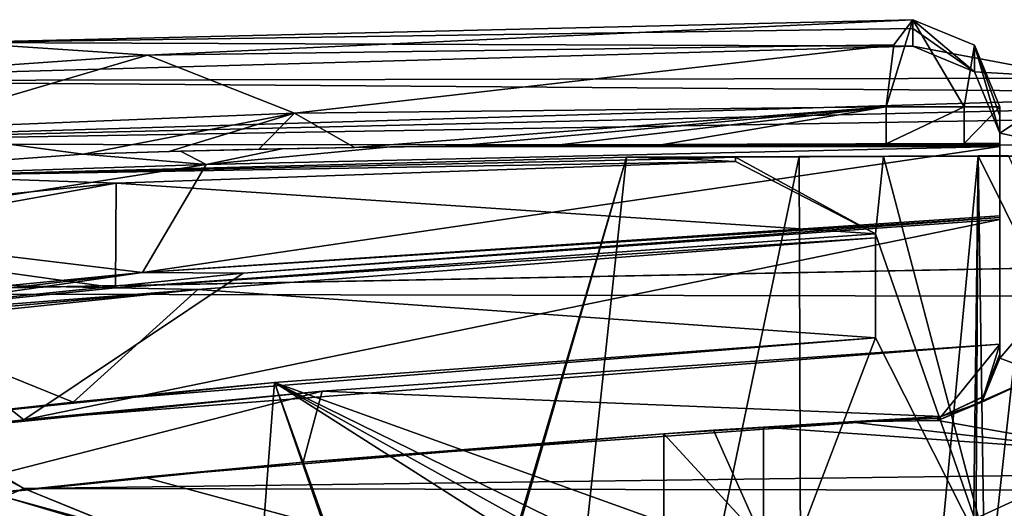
# Model space of a CAD drawing. Extents: x -54 to 446, y -6 to 1400.
# Tile 215 of 254: x -11.87 to -3.97, y 1396.57 to 1400.49. Entities that reach past the tile are written whole.
import ezdxf

# ---------------------------------------------------------------- set-up
doc = ezdxf.new("R2010")
doc.units = 0
doc.header["$LTSCALE"] = 52.148148
for name, color, linetype in [('1094', 7, 'CONTINUOUS'), ('1156', 7, 'CONTINUOUS'), ('1178', 7, 'CONTINUOUS'), ('1205', 7, 'CONTINUOUS'), ('1270', 7, 'CONTINUOUS'), ('1315', 7, 'CONTINUOUS'), ('1366', 7, 'CONTINUOUS'), ('1373', 7, 'CONTINUOUS'), ('1382', 7, 'CONTINUOUS'), ('1398', 7, 'CONTINUOUS'), ('1401', 7, 'CONTINUOUS'), ('1402', 7, 'CONTINUOUS'), ('1403', 7, 'CONTINUOUS'), ('1419', 7, 'CONTINUOUS'), ('1428', 7, 'CONTINUOUS'), ('1430', 7, 'CONTINUOUS'), ('1431', 7, 'CONTINUOUS'), ('1435', 7, 'CONTINUOUS'), ('1436', 7, 'CONTINUOUS'), ('1460', 7, 'CONTINUOUS'), ('1473', 7, 'CONTINUOUS'), ('1486', 7, 'CONTINUOUS'), ('1495', 7, 'CONTINUOUS'), ('1498', 7, 'CONTINUOUS'), ('1515', 7, 'CONTINUOUS'), ('1517', 7, 'CONTINUOUS'), ('1536', 7, 'CONTINUOUS'), ('1560', 7, 'CONTINUOUS'), ('1566', 7, 'CONTINUOUS'), ('1568', 7, 'CONTINUOUS'), ('1569', 7, 'CONTINUOUS'), ('1571', 7, 'CONTINUOUS'), ('1575', 7, 'CONTINUOUS'), ('881', 7, 'CONTINUOUS'), ('892', 7, 'CONTINUOUS'), ('979', 7, 'CONTINUOUS'), ('999', 7, 'CONTINUOUS')]:
    doc.layers.add(name, color=color, linetype=linetype)

msp = doc.modelspace()

# ---------------------------------------------------------------- linework, layer by layer
at = {"layer": '1094', "color": 7, "linetype": 'CONTINUOUS'}
for points in [[(-5, 1397.9407, -13.0767), (-5, 1398.7732, -13.0767), (-5, 1398.7578, -12.5888), (-5, 1397.9407, -13.0767)], [(-5, 1397.9407, -13.0767), (-5, 1398.7578, -12.5888), (-5, 1397.9407, -12.1083), (-5, 1397.9407, -13.0767)], [(-5, 1398.7578, -12.5888), (-5, 1398.7418, -12.1081), (-5, 1397.9407, -12.1083), (-5, 1398.7578, -12.5888)]]:
    msp.add_3dface(points, dxfattribs=at)
at = {"layer": '1156', "color": 7, "linetype": 'CONTINUOUS'}
for points in [[(-7, 1399.3898, -14.3875), (-12.8001, 1399.2398, -9.5999), (-6.5625, 1399.3753, -13.4882), (-7, 1399.3898, -14.3875)], [(-12.8001, 1399.2398, -9.5999), (-6.125, 1399.3545, -12.5891), (-6.5625, 1399.3753, -13.4882), (-12.8001, 1399.2398, -9.5999)], [(-12.8001, 1399.2398, -9.5999), (-11.0956, 1399.1821, -8.5375), (-6.125, 1399.3545, -12.5891), (-12.8001, 1399.2398, -9.5999)], [(-12.8001, 1399.2398, -9.5999), (-15.7686, 1398.7078, -2.7114), (-11.0956, 1399.1821, -8.5375), (-12.8001, 1399.2398, -9.5999)], [(-15.7686, 1398.7078, -2.7114), (-13.7349, 1398.7078, -2.7114), (-11.0956, 1399.1821, -8.5375), (-15.7686, 1398.7078, -2.7114)]]:
    msp.add_3dface(points, dxfattribs=at)
at = {"layer": '1178', "color": 7, "linetype": 'CONTINUOUS'}
for points in [[(-9.8267, 1397.5815, -9.9718), (-5, 1397.9407, -13.0767), (-11.4435, 1397.4254, -6.3763), (-9.8267, 1397.5815, -9.9718)], [(-5, 1397.9407, -13.0767), (-5, 1397.9407, -12.1083), (-11.4435, 1397.4254, -6.3763), (-5, 1397.9407, -13.0767)], [(-13, 1397.2565, -5.1962), (-9.8267, 1397.5815, -9.9718), (-11.4435, 1397.4254, -6.3763), (-13, 1397.2565, -5.1962)], [(-13, 1397.2565, -1.6155), (-13, 1397.2565, -5.1962), (-11.4435, 1397.4254, -6.3763), (-13, 1397.2565, -1.6155)]]:
    msp.add_3dface(points, dxfattribs=at)
at = {"layer": '1205', "color": 7, "linetype": 'CONTINUOUS'}
for points in [[(-5, 1398.7732, -13.0767), (-11.1032, 1398.3408, -8.5276), (-5, 1398.7418, -12.1081), (-5, 1398.7732, -13.0767)], [(-5, 1398.7418, -12.1081), (-11.1032, 1398.3408, -8.5276), (-10.4415, 1398.3284, -7.911), (-5, 1398.7418, -12.1081)], [(-5, 1398.7578, -12.5888), (-5, 1398.7732, -13.0767), (-5, 1398.7418, -12.1081), (-5, 1398.7578, -12.5888)], [(-11.1032, 1398.3408, -8.5276), (-13.9218, 1398.0571, -1.478), (-10.4415, 1398.3284, -7.911), (-11.1032, 1398.3408, -8.5276)], [(-13.9218, 1398.0571, -1.478), (-13.4672, 1398.0588, -1.4803), (-10.4415, 1398.3284, -7.911), (-13.9218, 1398.0571, -1.478)], [(-13.4672, 1398.0588, -1.4803), (-13.0158, 1398.0606, -1.4827), (-10.4415, 1398.3284, -7.911), (-13.4672, 1398.0588, -1.4803)]]:
    msp.add_3dface(points, dxfattribs=at)
at = {"layer": '1270', "color": 7, "linetype": 'CONTINUOUS'}
for points in [[(-5.6123, 1399.3959, -14.9834), (-7, 1399.3898, -14.3875), (-4.9355, 1399.3959, -13.1012), (-5.6123, 1399.3959, -14.9834)], [(-4.9355, 1399.3959, -13.1012), (-7, 1399.3898, -14.3875), (-6.125, 1399.3898, -12.5891), (-4.9355, 1399.3959, -13.1012)], [(-4.1744, 1399.3989, -15.4458), (-5.6123, 1399.3959, -14.9834), (-4.9355, 1399.3959, -13.1012), (-4.1744, 1399.3989, -15.4458)], [(-3.7038, 1399.3987, -13.5012), (-4.1744, 1399.3989, -15.4458), (-4.9355, 1399.3959, -13.1012), (-3.7038, 1399.3987, -13.5012)], [(-3.9305, 1399.3991, -15.4863), (-4.1744, 1399.3989, -15.4458), (-3.7038, 1399.3987, -13.5012), (-3.9305, 1399.3991, -15.4863)]]:
    msp.add_3dface(points, dxfattribs=at)
at = {"layer": '1315', "color": 7, "linetype": 'CONTINUOUS'}
msp.add_3dface([(-1.7853, 1394.5951, -15.9001), (-4.1744, 1399.3989, -15.4458), (-3.9305, 1399.3991, -15.4863), (-1.7853, 1394.5951, -15.9001)], dxfattribs=at)
at = {"layer": '1366', "color": 7, "linetype": 'CONTINUOUS'}
for points in [[(-4, 1397.8885, -13.4164), (-4.4731, 1397.3086, -13.2662), (-9.4424, 1397.5112, -10.3364), (-4, 1397.8885, -13.4164)], [(-4.4731, 1397.3086, -13.2662), (-4, 1397.8885, -13.4164), (-4.1326, 1397.4687, -13.3762), (-4.4731, 1397.3086, -13.2662)], [(-4.1326, 1397.4687, -13.3762), (-4, 1397.8885, -13.4164), (-4, 1397.8079, -13.4164), (-4.1326, 1397.4687, -13.3762)], [(-9.5953, 1396.9424, -10.1946), (-13, 1396.5998, -5.1962), (-9.4424, 1397.5112, -10.3364), (-9.5953, 1396.9424, -10.1946)], [(-9.4424, 1397.5112, -10.3364), (-13, 1396.5998, -5.1962), (-13, 1397.1551, -5.1962), (-9.4424, 1397.5112, -10.3364)], [(-4.4731, 1397.3086, -13.2662), (-9.5953, 1396.9424, -10.1946), (-9.4424, 1397.5112, -10.3364), (-4.4731, 1397.3086, -13.2662)]]:
    msp.add_3dface(points, dxfattribs=at)
at = {"layer": '1373', "color": 7, "linetype": 'CONTINUOUS'}
for points in [[(-6.7, 1397.1712, -6.9038), (-6.7, 1395.6934, 5.2603), (-10.8758, 1396.8234, -2.9597), (-6.7, 1397.1712, -6.9038)], [(-6.7, 1395.6934, 5.2603), (-13, 1396.5998, -0.9654), (-10.8758, 1396.8234, -2.9597), (-6.7, 1395.6934, 5.2603)], [(-13, 1396.5455, -0.5202), (-13, 1396.5998, -0.9654), (-6.7, 1395.6934, 5.2603), (-13, 1396.5455, -0.5202)]]:
    msp.add_3dface(points, dxfattribs=at)
at = {"layer": '1382', "color": 7, "linetype": 'CONTINUOUS'}
for points in [[(-4, 1399.4739, -13.4164), (-4, 1398.9186, -13.4164), (-10.8861, 1398.4645, -8.803), (-4, 1399.4739, -13.4164)], [(-4, 1399.4739, -13.4164), (-10.8861, 1398.4645, -8.803), (-10.3741, 1399.3298, -9.401), (-4, 1399.4739, -13.4164)], [(-10.8861, 1398.4645, -8.803), (-13.7395, 1398.8059, -2.688), (-10.3741, 1399.3298, -9.401), (-10.8861, 1398.4645, -8.803)], [(-13.9548, 1398.1638, -1.1247), (-13.7395, 1398.8059, -2.688), (-10.8861, 1398.4645, -8.803), (-13.9548, 1398.1638, -1.1247)]]:
    msp.add_3dface(points, dxfattribs=at)
at = {"layer": '1398', "color": 7, "linetype": 'CONTINUOUS'}
for points in [[(-9.6647, 1399.7435, -12.7513), (-11.3617, 1399.4124, -11.2655), (-12.8615, 1399.6144, -9.5174), (-9.6647, 1399.7435, -12.7513)], [(-10.6739, 1399.4347, -11.9193), (-11.3617, 1399.4124, -11.2655), (-9.6647, 1399.7435, -12.7513), (-10.6739, 1399.4347, -11.9193)], [(-9.9506, 1399.4527, -12.5294), (-10.6739, 1399.4347, -11.9193), (-9.6647, 1399.7435, -12.7513), (-9.9506, 1399.4527, -12.5294)], [(-9.1825, 1399.4669, -13.1028), (-9.9506, 1399.4527, -12.5294), (-9.6647, 1399.7435, -12.7513), (-9.1825, 1399.4669, -13.1028)], [(-4.915, 1399.7919, -15.2264), (-9.1825, 1399.4669, -13.1028), (-9.6647, 1399.7435, -12.7513), (-4.915, 1399.7919, -15.2264)], [(-9.1825, 1399.4669, -13.1028), (-4.915, 1399.7919, -15.2264), (-8.384, 1399.4778, -13.6275), (-9.1825, 1399.4669, -13.1028)], [(-8.384, 1399.4778, -13.6275), (-4.915, 1399.7919, -15.2264), (-7.5622, 1399.4857, -14.1001), (-8.384, 1399.4778, -13.6275)], [(-7.5622, 1399.4857, -14.1001), (-4.915, 1399.7919, -15.2264), (-6.7078, 1399.4914, -14.526), (-7.5622, 1399.4857, -14.1001)], [(-4.915, 1399.7919, -15.2264), (-4.915, 1399.4976, -15.2264), (-6.7078, 1399.4914, -14.526), (-4.915, 1399.7919, -15.2264)], [(-11.3617, 1399.4124, -11.2655), (-14.2308, 1399.2049, -7.3133), (-12.8615, 1399.6144, -9.5174), (-11.3617, 1399.4124, -11.2655)]]:
    msp.add_3dface(points, dxfattribs=at)
at = {"layer": '1401', "color": 7, "linetype": 'CONTINUOUS'}
for points in [[(-4, 1397.8885, -12.3693), (-9.4424, 1397.5112, -10.3364), (-11.8395, 1397.2815, -5.369), (-4, 1397.8885, -12.3693)], [(-4, 1397.8885, -13.4164), (-9.4424, 1397.5112, -10.3364), (-4, 1397.8885, -12.3693), (-4, 1397.8885, -13.4164)], [(-9.4424, 1397.5112, -10.3364), (-13, 1397.1551, -5.1962), (-11.8395, 1397.2815, -5.369), (-9.4424, 1397.5112, -10.3364)], [(-13, 1397.1551, -5.1962), (-12.9962, 1397.1555, -0.3126), (-11.8395, 1397.2815, -5.369), (-13, 1397.1551, -5.1962)]]:
    msp.add_3dface(points, dxfattribs=at)
at = {"layer": '1402', "color": 7, "linetype": 'CONTINUOUS'}
for points in [[(-4, 1399.7919, -14.5602), (-4, 1399.7221, -11.5289), (-4, 1399.499, -14.5602), (-4, 1399.7919, -14.5602)], [(-4, 1399.7221, -11.5289), (-4, 1399.5806, -8.5), (-4, 1397.8079, -9.0304), (-4, 1399.7221, -11.5289)], [(-4, 1399.499, -14.5602), (-4, 1399.7221, -11.5289), (-4, 1399.499, -13.839), (-4, 1399.499, -14.5602)], [(-4, 1399.499, -13.839), (-4, 1399.7221, -11.5289), (-4, 1399.4818, -13.839), (-4, 1399.499, -13.839)], [(-4, 1399.4818, -13.839), (-4, 1399.7221, -11.5289), (-4, 1399.478, -13.6277), (-4, 1399.4818, -13.839)], [(-4, 1399.478, -13.6277), (-4, 1399.7221, -11.5289), (-4, 1399.4739, -13.4164), (-4, 1399.478, -13.6277)], [(-4, 1399.4739, -13.4164), (-4, 1399.7221, -11.5289), (-4, 1398.9186, -13.4164), (-4, 1399.4739, -13.4164)], [(-4, 1398.9186, -13.4164), (-4, 1399.7221, -11.5289), (-4, 1398.9047, -12.8886), (-4, 1398.9186, -13.4164)], [(-4, 1398.9047, -12.8886), (-4, 1399.7221, -11.5289), (-4, 1398.8903, -12.3693), (-4, 1398.9047, -12.8886)], [(-4, 1398.8903, -12.3693), (-4, 1399.7221, -11.5289), (-4, 1397.8885, -12.3693), (-4, 1398.8903, -12.3693)], [(-4, 1397.8885, -12.3693), (-4, 1399.7221, -11.5289), (-4, 1397.8079, -9.0304), (-4, 1397.8885, -12.3693)], [(-4, 1399.5806, -8.5), (-4, 1397.7775, -8.5), (-4, 1397.7929, -8.7652), (-4, 1399.5806, -8.5)], [(-4, 1397.8079, -9.0304), (-4, 1399.5806, -8.5), (-4, 1397.7929, -8.7652), (-4, 1397.8079, -9.0304)], [(-4, 1397.8079, -13.4164), (-4, 1397.8885, -13.4164), (-4, 1397.8885, -12.3693), (-4, 1397.8079, -13.4164)], [(-4, 1397.8079, -13.4164), (-4, 1397.8885, -12.3693), (-4, 1397.8079, -9.0304), (-4, 1397.8079, -13.4164)]]:
    msp.add_3dface(points, dxfattribs=at)
at = {"layer": '1403', "color": 7, "linetype": 'CONTINUOUS'}
for points in [[(-4, 1397.7775, -8.5), (-3.6565, 1397.6491, -6.7757), (-4.1464, 1397.4246, -8.521), (-4, 1397.7775, -8.5)], [(-4.1464, 1397.4246, -8.521), (-3.6565, 1397.6491, -6.7757), (-4.5, 1397.2784, -8.5296), (-4.1464, 1397.4246, -8.521)], [(-4.5, 1397.2784, -8.5296), (-3.6565, 1397.6491, -6.7757), (-3.0463, 1397.0206, -5.0191), (-4.5, 1397.2784, -8.5296)]]:
    msp.add_3dface(points, dxfattribs=at)
at = {"layer": '1419', "color": 7, "linetype": 'CONTINUOUS'}
for points in [[(-4, 1397.7775, -8.5), (-4, 1399.5806, -8.5), (-2.6827, 1399.3123, -5.3187), (-4, 1397.7775, -8.5)], [(-3.6565, 1397.6491, -6.7757), (-4, 1397.7775, -8.5), (-2.6827, 1399.3123, -5.3187), (-3.6565, 1397.6491, -6.7757)]]:
    msp.add_3dface(points, dxfattribs=at)
at = {"layer": '1428', "color": 7, "linetype": 'CONTINUOUS'}
for points in [[(-4, 1397.8079, -9.0304), (-4, 1397.7929, -8.7652), (-4.1464, 1397.4246, -8.521), (-4, 1397.8079, -9.0304)], [(-4, 1397.8079, -9.0304), (-4.1464, 1397.4246, -8.521), (-4.1366, 1397.4644, -9.0402), (-4, 1397.8079, -9.0304)], [(-4, 1397.7929, -8.7652), (-4, 1397.7775, -8.5), (-4.1464, 1397.4246, -8.521), (-4, 1397.7929, -8.7652)], [(-4.1464, 1397.4246, -8.521), (-4.4731, 1397.3086, -9.0442), (-4.1366, 1397.4644, -9.0402), (-4.1464, 1397.4246, -8.521)], [(-4.4731, 1397.3086, -9.0442), (-4.1464, 1397.4246, -8.521), (-4.5, 1397.2784, -8.5296), (-4.4731, 1397.3086, -9.0442)], [(-4.4863, 1397.3079, -9.041), (-4.4731, 1397.3086, -9.0442), (-4.5, 1397.2784, -8.5296), (-4.4863, 1397.3079, -9.041)], [(-4.5, 1397.3071, -9.031), (-4.4863, 1397.3079, -9.041), (-4.5, 1397.2784, -8.5296), (-4.5, 1397.3071, -9.031)], [(-4.5, 1397.3071, -9.031), (-4.5, 1397.2784, -8.5296), (-4.5, 1397.293, -8.7803), (-4.5, 1397.3071, -9.031)]]:
    msp.add_3dface(points, dxfattribs=at)
at = {"layer": '1430', "color": 7, "linetype": 'CONTINUOUS'}
for points in [[(-4.7, 1400.2794, -8.4591), (-3.3328, 1400.0238, -4.9258), (-4.2049, 1400.0746, -8.4711), (-4.7, 1400.2794, -8.4591)], [(-3.3328, 1400.0238, -4.9258), (-4, 1399.5806, -8.5), (-4.2049, 1400.0746, -8.4711), (-3.3328, 1400.0238, -4.9258)], [(-2.6827, 1399.3123, -5.3187), (-4, 1399.5806, -8.5), (-3.3328, 1400.0238, -4.9258), (-2.6827, 1399.3123, -5.3187)]]:
    msp.add_3dface(points, dxfattribs=at)
at = {"layer": '1431', "color": 7, "linetype": 'CONTINUOUS'}
for points in [[(-6.3, 1397.1984, -11), (-5.9, 1397.2245, -11), (-5.9, 1396.3, -11), (-6.3, 1397.1984, -11)], [(-6.7, 1397.1712, -11), (-6.3, 1397.1984, -11), (-5.9, 1396.3, -11), (-6.7, 1397.1712, -11)], [(-6.7, 1397.1712, -11), (-5.9, 1396.3, -11), (-6.7, 1396.3, -11), (-6.7, 1397.1712, -11)]]:
    msp.add_3dface(points, dxfattribs=at)
at = {"layer": '1435', "color": 7, "linetype": 'CONTINUOUS'}
for points in [[(-4.1326, 1397.4687, -13.3762), (-4, 1397.8079, -13.4164), (-4.1366, 1397.4644, -9.0402), (-4.1326, 1397.4687, -13.3762)], [(-4, 1397.8079, -13.4164), (-4, 1397.8079, -9.0304), (-4.1366, 1397.4644, -9.0402), (-4, 1397.8079, -13.4164)], [(-4.4731, 1397.3086, -9.0442), (-4.4731, 1397.3086, -13.2662), (-4.1326, 1397.4687, -13.3762), (-4.4731, 1397.3086, -9.0442)], [(-4.4731, 1397.3086, -9.0442), (-4.1326, 1397.4687, -13.3762), (-4.1366, 1397.4644, -9.0402), (-4.4731, 1397.3086, -9.0442)]]:
    msp.add_3dface(points, dxfattribs=at)
at = {"layer": '1436', "color": 7, "linetype": 'CONTINUOUS'}
for points in [[(-10.3741, 1399.3298, -9.401), (-11.3617, 1399.4124, -11.2655), (-10.5804, 1399.4373, -11.9952), (-10.3741, 1399.3298, -9.401)], [(-9.7658, 1399.4565, -12.6637), (-10.3741, 1399.3298, -9.401), (-10.5804, 1399.4373, -11.9952), (-9.7658, 1399.4565, -12.6637)], [(-4, 1399.4739, -13.4164), (-10.3741, 1399.3298, -9.401), (-8.8979, 1399.4712, -13.2865), (-4, 1399.4739, -13.4164)], [(-8.8979, 1399.4712, -13.2865), (-10.3741, 1399.3298, -9.401), (-9.7658, 1399.4565, -12.6637), (-8.8979, 1399.4712, -13.2865)], [(-8.0109, 1399.4818, -13.839), (-4, 1399.4739, -13.4164), (-8.8979, 1399.4712, -13.2865), (-8.0109, 1399.4818, -13.839)], [(-4, 1399.4818, -13.839), (-4, 1399.478, -13.6277), (-8.0109, 1399.4818, -13.839), (-4, 1399.4818, -13.839)], [(-4, 1399.478, -13.6277), (-4, 1399.4739, -13.4164), (-8.0109, 1399.4818, -13.839), (-4, 1399.478, -13.6277)], [(-14.2308, 1399.2049, -7.3133), (-11.3617, 1399.4124, -11.2655), (-10.3741, 1399.3298, -9.401), (-14.2308, 1399.2049, -7.3133)], [(-13.7395, 1398.8059, -2.688), (-14.2308, 1399.2049, -7.3133), (-10.3741, 1399.3298, -9.401), (-13.7395, 1398.8059, -2.688)]]:
    msp.add_3dface(points, dxfattribs=at)
at = {"layer": '1460', "color": 7, "linetype": 'CONTINUOUS'}
for points in [[(-4.7, 1400.4919, -14.5524), (-4.2049, 1400.0746, -8.4711), (-4.205, 1400.2869, -14.5547), (-4.7, 1400.4919, -14.5524)], [(-4.2049, 1400.0746, -8.4711), (-4.7, 1400.4919, -14.5524), (-4.7, 1400.4216, -11.5045), (-4.2049, 1400.0746, -8.4711)], [(-4.7, 1400.2794, -8.4591), (-4.2049, 1400.0746, -8.4711), (-4.7, 1400.4216, -11.5045), (-4.7, 1400.2794, -8.4591)], [(-4, 1399.5806, -8.5), (-4, 1399.7221, -11.5289), (-4.205, 1400.2869, -14.5547), (-4, 1399.5806, -8.5)], [(-4.2049, 1400.0746, -8.4711), (-4, 1399.5806, -8.5), (-4.205, 1400.2869, -14.5547), (-4.2049, 1400.0746, -8.4711)], [(-4, 1399.7221, -11.5289), (-4, 1399.7919, -14.5602), (-4.205, 1400.2869, -14.5547), (-4, 1399.7221, -11.5289)]]:
    msp.add_3dface(points, dxfattribs=at)
at = {"layer": '1473', "color": 7, "linetype": 'CONTINUOUS'}
for points in [[(-4.4731, 1397.3086, -13.2662), (-6.7, 1397.1712, -11), (-9.5953, 1396.9424, -10.1946), (-4.4731, 1397.3086, -13.2662)], [(-6.3, 1397.1984, -11), (-6.7, 1397.1712, -11), (-4.4731, 1397.3086, -13.2662), (-6.3, 1397.1984, -11)], [(-5.9, 1397.2245, -11), (-6.3, 1397.1984, -11), (-4.4731, 1397.3086, -13.2662), (-5.9, 1397.2245, -11)], [(-5.9, 1397.2245, -7.673), (-5.9, 1397.2245, -11), (-4.4731, 1397.3086, -13.2662), (-5.9, 1397.2245, -7.673)], [(-5.2138, 1397.2667, -8.3366), (-5.9, 1397.2245, -7.673), (-4.4731, 1397.3086, -13.2662), (-5.2138, 1397.2667, -8.3366)], [(-4.5, 1397.3071, -9.031), (-5.2138, 1397.2667, -8.3366), (-4.4731, 1397.3086, -13.2662), (-4.5, 1397.3071, -9.031)], [(-4.4863, 1397.3079, -9.041), (-4.5, 1397.3071, -9.031), (-4.4731, 1397.3086, -13.2662), (-4.4863, 1397.3079, -9.041)], [(-4.4731, 1397.3086, -9.0442), (-4.4863, 1397.3079, -9.041), (-4.4731, 1397.3086, -13.2662), (-4.4731, 1397.3086, -9.0442)], [(-6.7, 1397.1712, -6.9038), (-10.8758, 1396.8234, -2.9597), (-6.7, 1397.1712, -11), (-6.7, 1397.1712, -6.9038)], [(-6.7, 1397.1712, -11), (-10.8758, 1396.8234, -2.9597), (-9.5953, 1396.9424, -10.1946), (-6.7, 1397.1712, -11)], [(-10.8758, 1396.8234, -2.9597), (-13, 1396.5998, -0.9654), (-9.5953, 1396.9424, -10.1946), (-10.8758, 1396.8234, -2.9597)], [(-13, 1396.5998, -0.9654), (-13, 1396.5998, -5.1962), (-9.5953, 1396.9424, -10.1946), (-13, 1396.5998, -0.9654)]]:
    msp.add_3dface(points, dxfattribs=at)
at = {"layer": '1486', "color": 7, "linetype": 'CONTINUOUS'}
for points in [[(-4.7, 1400.4216, -11.5045), (-4.7, 1400.4919, -14.5524), (-12.3686, 1400.3082, -8.9677), (-4.7, 1400.4216, -11.5045)], [(-4.7, 1400.2794, -8.4591), (-4.7, 1400.4216, -11.5045), (-12.3686, 1400.3082, -8.9677), (-4.7, 1400.2794, -8.4591)], [(-4.7, 1400.2794, -8.4591), (-12.3686, 1400.3082, -8.9677), (-14.5468, 1400.0024, -4.6799), (-4.7, 1400.2794, -8.4591)], [(-3.3328, 1400.0238, -4.9258), (-4.7, 1400.2794, -8.4591), (-14.5468, 1400.0024, -4.6799), (-3.3328, 1400.0238, -4.9258)], [(0.5, 1399.8664, -3.2307), (-15.3, 1399.493, 0.0872), (17.1047, 1400.039, -5.1043), (0.5, 1399.8664, -3.2307)], [(17.1047, 1400.039, -5.1043), (-15.3, 1399.493, 0.0872), (46.1199, 1399.4541, 0.3934), (17.1047, 1400.039, -5.1043)], [(-1.4615, 1399.9044, -3.6179), (-14.5468, 1400.0024, -4.6799), (-15.3, 1399.493, 0.0872), (-1.4615, 1399.9044, -3.6179)], [(-1.4615, 1399.9044, -3.6179), (-3.3328, 1400.0238, -4.9258), (-14.5468, 1400.0024, -4.6799), (-1.4615, 1399.9044, -3.6179)], [(0.5, 1399.8664, -3.2307), (-1.4615, 1399.9044, -3.6179), (-15.3, 1399.493, 0.0872), (0.5, 1399.8664, -3.2307)], [(46.1199, 1399.4541, 0.3934), (-15.3, 1399.493, 0.0872), (-14.4766, 1398.2943, 7.7531), (46.1199, 1399.4541, 0.3934)], [(92.5, 1398.1033, 8.751), (46.1199, 1399.4541, 0.3934), (-14.4766, 1398.2943, 7.7531), (92.5, 1398.1033, 8.751)], [(-11.8378, 1396.7304, 14.9571), (92.5, 1398.1033, 8.751), (-14.4766, 1398.2943, 7.7531), (-11.8378, 1396.7304, 14.9571)], [(92.5, 1396.5722, 15.5903), (92.5, 1398.1033, 8.751), (-11.8378, 1396.7304, 14.9571), (92.5, 1396.5722, 15.5903)], [(-10.9604, 1396.3755, 16.3591), (92.5, 1396.5722, 15.5903), (-11.8378, 1396.7304, 14.9571), (-10.9604, 1396.3755, 16.3591)]]:
    msp.add_3dface(points, dxfattribs=at)
at = {"layer": '1495', "color": 7, "linetype": 'CONTINUOUS'}
for points in [[(-6.7, 1395.6934, 5.2603), (-6.7, 1397.1712, -6.9038), (-6.7, 1395.3, -1.5), (-6.7, 1395.6934, 5.2603)], [(-6.7, 1397.1712, -6.9038), (-6.7, 1397.1712, -11), (-6.7, 1395.3, -10), (-6.7, 1397.1712, -6.9038)], [(-6.7, 1397.1712, -6.9038), (-6.7, 1395.3, -10), (-6.7, 1395.3, -1.5), (-6.7, 1397.1712, -6.9038)], [(-6.7, 1395.3, -10), (-6.7, 1397.1712, -11), (-6.7, 1395.5926, -10.7068), (-6.7, 1395.3, -10)], [(-6.7, 1395.5926, -10.7068), (-6.7, 1397.1712, -11), (-6.7, 1396.3, -11), (-6.7, 1395.5926, -10.7068)]]:
    msp.add_3dface(points, dxfattribs=at)
at = {"layer": '1498', "color": 7, "linetype": 'CONTINUOUS'}
for points in [[(-11.8378, 1396.7304, 14.9571), (-14.4766, 1398.2943, 7.7531), (-14.6383, 1398.2189, 7.9757), (-11.8378, 1396.7304, 14.9571)], [(-11.8378, 1396.7304, 14.9571), (-14.6383, 1398.2189, 7.9757), (-11.9923, 1396.6659, 15.087), (-11.8378, 1396.7304, 14.9571)], [(-10.9604, 1396.3755, 16.3591), (-11.8378, 1396.7304, 14.9571), (-11.9923, 1396.6659, 15.087), (-10.9604, 1396.3755, 16.3591)], [(-11.9923, 1396.6659, 15.087), (-12.1261, 1396.5485, 15.2145), (-7.2722, 1395.2662, 20.2779), (-11.9923, 1396.6659, 15.087)], [(-7.0877, 1395.3184, 20.194), (-10.9604, 1396.3755, 16.3591), (-11.9923, 1396.6659, 15.087), (-7.0877, 1395.3184, 20.194)], [(-7.0877, 1395.3184, 20.194), (-11.9923, 1396.6659, 15.087), (-7.2722, 1395.2662, 20.2779), (-7.0877, 1395.3184, 20.194)]]:
    msp.add_3dface(points, dxfattribs=at)
at = {"layer": '1515', "color": 7, "linetype": 'CONTINUOUS'}
for points in [[(-5.9, 1397.2245, -11), (-5.9, 1397.2245, -7.673), (-5.9, 1396.3, -11), (-5.9, 1397.2245, -11)], [(-5.9, 1397.2245, -7.673), (-5.9, 1395.7065, 5.1836), (-5.9, 1395.3, -1.5), (-5.9, 1397.2245, -7.673)], [(-5.9, 1395.3, -10), (-5.9, 1397.2245, -7.673), (-5.9, 1395.3, -1.5), (-5.9, 1395.3, -10)], [(-5.9, 1397.2245, -7.673), (-5.9, 1395.3, -10), (-5.9, 1395.5932, -10.7074), (-5.9, 1397.2245, -7.673)], [(-5.9, 1396.3, -11), (-5.9, 1397.2245, -7.673), (-5.9, 1395.5932, -10.7074), (-5.9, 1396.3, -11)]]:
    msp.add_3dface(points, dxfattribs=at)
at = {"layer": '1517', "color": 7, "linetype": 'CONTINUOUS'}
for points in [[(-4, 1398.9186, -13.4164), (-4, 1398.9047, -12.8886), (-10.8861, 1398.4645, -8.803), (-4, 1398.9186, -13.4164)], [(-4, 1398.9047, -12.8886), (-10.0778, 1398.4586, -8.212), (-10.8861, 1398.4645, -8.803), (-4, 1398.9047, -12.8886)], [(-4, 1398.9047, -12.8886), (-4, 1398.8903, -12.3693), (-10.0778, 1398.4586, -8.212), (-4, 1398.9047, -12.8886)], [(-13.4522, 1398.1652, -1.1264), (-13.9548, 1398.1638, -1.1247), (-10.8861, 1398.4645, -8.803), (-13.4522, 1398.1652, -1.1264)], [(-12.9509, 1398.1666, -1.1282), (-13.4522, 1398.1652, -1.1264), (-10.8861, 1398.4645, -8.803), (-12.9509, 1398.1666, -1.1282)], [(-10.0778, 1398.4586, -8.212), (-12.9509, 1398.1666, -1.1282), (-10.8861, 1398.4645, -8.803), (-10.0778, 1398.4586, -8.212)]]:
    msp.add_3dface(points, dxfattribs=at)
at = {"layer": '1536', "color": 7, "linetype": 'CONTINUOUS'}
for points in [[(-4.915, 1399.7919, -15.2264), (-4.288, 1399.7919, -15.1261), (-4.915, 1399.4976, -15.2264), (-4.915, 1399.7919, -15.2264)], [(-4.915, 1399.4976, -15.2264), (-4.288, 1399.7919, -15.1261), (-4.2887, 1399.4986, -15.1266), (-4.915, 1399.4976, -15.2264)], [(-4, 1399.7919, -14.5602), (-4, 1399.499, -14.5602), (-4.2887, 1399.4986, -15.1266), (-4, 1399.7919, -14.5602)], [(-4.288, 1399.7919, -15.1261), (-4, 1399.7919, -14.5602), (-4.2887, 1399.4986, -15.1266), (-4.288, 1399.7919, -15.1261)]]:
    msp.add_3dface(points, dxfattribs=at)
at = {"layer": '1560', "color": 7, "linetype": 'CONTINUOUS'}
for points in [[(-4.8529, 1400.2896, -15.0282), (-4.7, 1400.4919, -14.5524), (-4.915, 1399.7919, -15.2264), (-4.8529, 1400.2896, -15.0282)], [(-4.915, 1399.7919, -15.2264), (-4.7, 1400.4919, -14.5524), (-4.288, 1399.7919, -15.1261), (-4.915, 1399.7919, -15.2264)], [(-4.7, 1400.4919, -14.5524), (-4.205, 1400.2869, -14.5547), (-4.288, 1399.7919, -15.1261), (-4.7, 1400.4919, -14.5524)], [(-4.205, 1400.2869, -14.5547), (-4, 1399.7919, -14.5602), (-4.288, 1399.7919, -15.1261), (-4.205, 1400.2869, -14.5547)]]:
    msp.add_3dface(points, dxfattribs=at)
at = {"layer": '1566', "color": 7, "linetype": 'CONTINUOUS'}
for points in [[(-5.2138, 1397.2667, -8.3366), (-4.5, 1397.3071, -9.031), (-4.5, 1397.293, -8.7803), (-5.2138, 1397.2667, -8.3366)], [(-4.5, 1397.2784, -8.5296), (-5.2138, 1397.2667, -8.3366), (-4.5, 1397.293, -8.7803), (-4.5, 1397.2784, -8.5296)], [(-5.9, 1397.2245, -7.673), (-5.2138, 1397.2667, -8.3366), (-3.0463, 1397.0206, -5.0191), (-5.9, 1397.2245, -7.673)], [(-5.9, 1397.2245, -7.673), (-3.0463, 1397.0206, -5.0191), (-5.9, 1395.7065, 5.1836), (-5.9, 1397.2245, -7.673)], [(-5.2138, 1397.2667, -8.3366), (-4.5, 1397.2784, -8.5296), (-3.0463, 1397.0206, -5.0191), (-5.2138, 1397.2667, -8.3366)], [(-3.0463, 1397.0206, -5.0191), (-1.1015, 1396.909, -3.8108), (-5.9, 1395.7065, 5.1836), (-3.0463, 1397.0206, -5.0191)], [(-1.1015, 1396.909, -3.8108), (0.5, 1396.8833, -3.5494), (-5.9, 1395.7065, 5.1836), (-1.1015, 1396.909, -3.8108)], [(-5.9, 1395.7065, 5.1836), (0.5, 1396.8833, -3.5494), (5.9, 1395.6194, 5.6881), (-5.9, 1395.7065, 5.1836)]]:
    msp.add_3dface(points, dxfattribs=at)
at = {"layer": '1568', "color": 7, "linetype": 'CONTINUOUS'}
for points in [[(-4, 1399.499, -13.839), (-4, 1399.4818, -13.839), (-8.0109, 1399.4818, -13.839), (-4, 1399.499, -13.839)], [(-4, 1399.499, -13.839), (-8.0109, 1399.4818, -13.839), (-6.031, 1399.4945, -13.839), (-4, 1399.499, -13.839)]]:
    msp.add_3dface(points, dxfattribs=at)
at = {"layer": '1569', "color": 7, "linetype": 'CONTINUOUS'}
for points in [[(-12.3686, 1400.3082, -8.9677), (-4.7, 1400.4919, -14.5524), (-10.8464, 1400.2074, -11.4697), (-12.3686, 1400.3082, -8.9677)], [(-4.7, 1400.4919, -14.5524), (-4.8529, 1400.2896, -15.0282), (-10.8464, 1400.2074, -11.4697), (-4.7, 1400.4919, -14.5524)], [(-14.0453, 1399.9828, -7.1863), (-12.3686, 1400.3082, -8.9677), (-10.8464, 1400.2074, -11.4697), (-14.0453, 1399.9828, -7.1863)], [(-4.8529, 1400.2896, -15.0282), (-9.6647, 1399.7435, -12.7513), (-10.8464, 1400.2074, -11.4697), (-4.8529, 1400.2896, -15.0282)], [(-4.8529, 1400.2896, -15.0282), (-4.915, 1399.7919, -15.2264), (-9.6647, 1399.7435, -12.7513), (-4.8529, 1400.2896, -15.0282)], [(-12.8615, 1399.6144, -9.5174), (-14.0453, 1399.9828, -7.1863), (-10.8464, 1400.2074, -11.4697), (-12.8615, 1399.6144, -9.5174)], [(-9.6647, 1399.7435, -12.7513), (-12.8615, 1399.6144, -9.5174), (-10.8464, 1400.2074, -11.4697), (-9.6647, 1399.7435, -12.7513)]]:
    msp.add_3dface(points, dxfattribs=at)
at = {"layer": '1571', "color": 7, "linetype": 'CONTINUOUS'}
for points in [[(-6.7078, 1399.4914, -14.526), (-4.915, 1399.4976, -15.2264), (-6.031, 1399.4945, -13.839), (-6.7078, 1399.4914, -14.526)], [(-4, 1399.499, -14.5602), (-4, 1399.499, -13.839), (-6.031, 1399.4945, -13.839), (-4, 1399.499, -14.5602)], [(-4.2887, 1399.4986, -15.1266), (-4, 1399.499, -14.5602), (-6.031, 1399.4945, -13.839), (-4.2887, 1399.4986, -15.1266)], [(-4.915, 1399.4976, -15.2264), (-4.2887, 1399.4986, -15.1266), (-6.031, 1399.4945, -13.839), (-4.915, 1399.4976, -15.2264)], [(-11.3617, 1399.4124, -11.2655), (-10.6739, 1399.4347, -11.9193), (-10.5804, 1399.4373, -11.9952), (-11.3617, 1399.4124, -11.2655)], [(-10.6739, 1399.4347, -11.9193), (-9.9506, 1399.4527, -12.5294), (-10.5804, 1399.4373, -11.9952), (-10.6739, 1399.4347, -11.9193)], [(-9.9506, 1399.4527, -12.5294), (-9.7658, 1399.4565, -12.6637), (-10.5804, 1399.4373, -11.9952), (-9.9506, 1399.4527, -12.5294)], [(-9.9506, 1399.4527, -12.5294), (-9.1825, 1399.4669, -13.1028), (-9.7658, 1399.4565, -12.6637), (-9.9506, 1399.4527, -12.5294)], [(-9.1825, 1399.4669, -13.1028), (-8.8979, 1399.4712, -13.2865), (-9.7658, 1399.4565, -12.6637), (-9.1825, 1399.4669, -13.1028)], [(-9.1825, 1399.4669, -13.1028), (-8.384, 1399.4778, -13.6275), (-8.8979, 1399.4712, -13.2865), (-9.1825, 1399.4669, -13.1028)], [(-8.384, 1399.4778, -13.6275), (-8.0109, 1399.4818, -13.839), (-8.8979, 1399.4712, -13.2865), (-8.384, 1399.4778, -13.6275)], [(-8.384, 1399.4778, -13.6275), (-7.5622, 1399.4857, -14.1001), (-8.0109, 1399.4818, -13.839), (-8.384, 1399.4778, -13.6275)], [(-8.0109, 1399.4818, -13.839), (-6.7078, 1399.4914, -14.526), (-6.031, 1399.4945, -13.839), (-8.0109, 1399.4818, -13.839)], [(-7.5622, 1399.4857, -14.1001), (-6.7078, 1399.4914, -14.526), (-8.0109, 1399.4818, -13.839), (-7.5622, 1399.4857, -14.1001)]]:
    msp.add_3dface(points, dxfattribs=at)
at = {"layer": '1575', "color": 7, "linetype": 'CONTINUOUS'}
for points in [[(-4, 1398.8903, -12.3693), (-4, 1397.8885, -12.3693), (-11.8395, 1397.2815, -5.369), (-4, 1398.8903, -12.3693)], [(-4, 1398.8903, -12.3693), (-11.8395, 1397.2815, -5.369), (-10.0778, 1398.4586, -8.212), (-4, 1398.8903, -12.3693)], [(-11.8395, 1397.2815, -5.369), (-12.9509, 1398.1666, -1.1282), (-10.0778, 1398.4586, -8.212), (-11.8395, 1397.2815, -5.369)], [(-12.9962, 1397.1555, -0.3126), (-12.9509, 1398.1666, -1.1282), (-11.8395, 1397.2815, -5.369), (-12.9962, 1397.1555, -0.3126)]]:
    msp.add_3dface(points, dxfattribs=at)
at = {"layer": '881', "color": 7, "linetype": 'CONTINUOUS'}
for points in [[(-6.125, 1399.3898, -12.5891), (-7, 1399.3898, -14.3875), (-6.5625, 1399.3753, -13.4882), (-6.125, 1399.3898, -12.5891)], [(-6.125, 1399.3545, -12.5891), (-6.125, 1399.3898, -12.5891), (-6.5625, 1399.3753, -13.4882), (-6.125, 1399.3545, -12.5891)]]:
    msp.add_3dface(points, dxfattribs=at)
at = {"layer": '892', "color": 7, "linetype": 'CONTINUOUS'}
for points in [[(-11.0956, 1399.1821, -8.5375), (-5, 1398.7732, -13.0767), (-6.125, 1399.3545, -12.5891), (-11.0956, 1399.1821, -8.5375)], [(-4.9355, 1399.3959, -13.1012), (-6.125, 1399.3898, -12.5891), (-5, 1398.7732, -13.0767), (-4.9355, 1399.3959, -13.1012)], [(-5, 1398.7732, -13.0767), (-6.125, 1399.3898, -12.5891), (-6.125, 1399.3545, -12.5891), (-5, 1398.7732, -13.0767)], [(-4.0691, 1396.1, -13.3956), (-4.9355, 1399.3959, -13.1012), (-5, 1398.7732, -13.0767), (-4.0691, 1396.1, -13.3956)], [(-3.7038, 1399.3987, -13.5012), (-4.9355, 1399.3959, -13.1012), (-4.0691, 1396.1, -13.3956), (-3.7038, 1399.3987, -13.5012)], [(-2.3753, 1396.1, -13.797), (-3.7038, 1399.3987, -13.5012), (-4.0691, 1396.1, -13.3956), (-2.3753, 1396.1, -13.797)], [(-13.7349, 1398.7078, -2.7114), (-11.1032, 1398.3408, -8.5276), (-11.0956, 1399.1821, -8.5375), (-13.7349, 1398.7078, -2.7114)], [(-11.1032, 1398.3408, -8.5276), (-5, 1398.7732, -13.0767), (-11.0956, 1399.1821, -8.5375), (-11.1032, 1398.3408, -8.5276)], [(-13.8533, 1398.3973, -2.0212), (-11.1032, 1398.3408, -8.5276), (-13.7349, 1398.7078, -2.7114), (-13.8533, 1398.3973, -2.0212)], [(-5, 1397.9407, -13.0767), (-4.0691, 1396.1, -13.3956), (-5, 1398.7732, -13.0767), (-5, 1397.9407, -13.0767)], [(-13.9218, 1398.0571, -1.478), (-11.1032, 1398.3408, -8.5276), (-13.8533, 1398.3973, -2.0212), (-13.9218, 1398.0571, -1.478)], [(-9.8267, 1397.5815, -9.9718), (-5.7, 1396.1, -12.7871), (-5, 1397.9407, -13.0767), (-9.8267, 1397.5815, -9.9718)], [(-5.7, 1396.1, -12.7871), (-4.0691, 1396.1, -13.3956), (-5, 1397.9407, -13.0767), (-5.7, 1396.1, -12.7871)], [(-9.8267, 1397.5815, -9.9718), (-13, 1397.2565, -5.1962), (-10.7338, 1385.6744, -8.9881), (-9.8267, 1397.5815, -9.9718)], [(-5.8231, 1386.0384, -12.7315), (-9.8267, 1397.5815, -9.9718), (-10.7338, 1385.6744, -8.9881), (-5.8231, 1386.0384, -12.7315)], [(-7.5, 1391.1, -11.8216), (-7.5, 1396.1, -11.8216), (-9.8267, 1397.5815, -9.9718), (-7.5, 1391.1, -11.8216)], [(-7.5, 1391.1, -11.8216), (-9.8267, 1397.5815, -9.9718), (-5.8231, 1386.0384, -12.7315), (-7.5, 1391.1, -11.8216)], [(-6.8, 1396.1, -12.2376), (-5.7, 1396.1, -12.7871), (-9.8267, 1397.5815, -9.9718), (-6.8, 1396.1, -12.2376)], [(-7.153, 1396.1, -12.0347), (-6.8, 1396.1, -12.2376), (-9.8267, 1397.5815, -9.9718), (-7.153, 1396.1, -12.0347)], [(-7.5, 1396.1, -11.8216), (-7.153, 1396.1, -12.0347), (-9.8267, 1397.5815, -9.9718), (-7.5, 1396.1, -11.8216)], [(-13, 1397.2565, -5.1962), (-12.5, 1382.1, -6.3048), (-10.7338, 1385.6744, -8.9881), (-13, 1397.2565, -5.1962)]]:
    msp.add_3dface(points, dxfattribs=at)
at = {"layer": '979', "color": 7, "linetype": 'CONTINUOUS'}
for points in [[(-5, 1398.7418, -12.1081), (-10.4415, 1398.3284, -7.911), (-5, 1397.9407, -12.1083), (-5, 1398.7418, -12.1081)], [(-10.4415, 1398.3284, -7.911), (-13.0158, 1398.0606, -1.4827), (-11.4435, 1397.4254, -6.3763), (-10.4415, 1398.3284, -7.911)], [(-5, 1397.9407, -12.1083), (-10.4415, 1398.3284, -7.911), (-11.4435, 1397.4254, -6.3763), (-5, 1397.9407, -12.1083)], [(-13.0158, 1398.0606, -1.4827), (-13, 1397.2565, -1.6155), (-11.4435, 1397.4254, -6.3763), (-13.0158, 1398.0606, -1.4827)]]:
    msp.add_3dface(points, dxfattribs=at)
at = {"layer": '999', "color": 7, "linetype": 'CONTINUOUS'}
for points in [[(-12.8001, 1399.2398, -9.5999), (-7, 1399.3898, -14.3875), (-12.1278, 1382.0052, -10.4363), (-12.8001, 1399.2398, -9.5999)], [(-12.1278, 1382.0052, -10.4363), (-7, 1399.3898, -14.3875), (-11.379, 1384.3185, -11.248), (-12.1278, 1382.0052, -10.4363)], [(-11.379, 1384.3185, -11.248), (-7, 1399.3898, -14.3875), (-8.4496, 1385.8453, -13.5869), (-11.379, 1384.3185, -11.248)], [(-7, 1399.3898, -14.3875), (-5.6123, 1399.3959, -14.9834), (-8.4496, 1385.8453, -13.5869), (-7, 1399.3898, -14.3875)], [(-8.4496, 1385.8453, -13.5869), (-5.6123, 1399.3959, -14.9834), (-5.5642, 1384.7931, -15.0013), (-8.4496, 1385.8453, -13.5869)], [(-5.6123, 1399.3959, -14.9834), (-4.1744, 1399.3989, -15.4458), (-5.5642, 1384.7931, -15.0013), (-5.6123, 1399.3959, -14.9834)], [(-5.5642, 1384.7931, -15.0013), (-4.1744, 1399.3989, -15.4458), (-4.3881, 1382.1838, -15.3865), (-5.5642, 1384.7931, -15.0013)], [(-4.1744, 1399.3989, -15.4458), (-3.3836, 1346.5, -15.6381), (-4.3881, 1362.6838, -15.3865), (-4.1744, 1399.3989, -15.4458)], [(-4.3881, 1382.1838, -15.3865), (-4.1744, 1399.3989, -15.4458), (-4.3881, 1362.6838, -15.3865), (-4.3881, 1382.1838, -15.3865)], [(-4.1744, 1399.3989, -15.4458), (-1.7853, 1394.5951, -15.9001), (-3.3836, 1346.5, -15.6381), (-4.1744, 1399.3989, -15.4458)]]:
    msp.add_3dface(points, dxfattribs=at)

doc.saveas('drawing.dxf')
